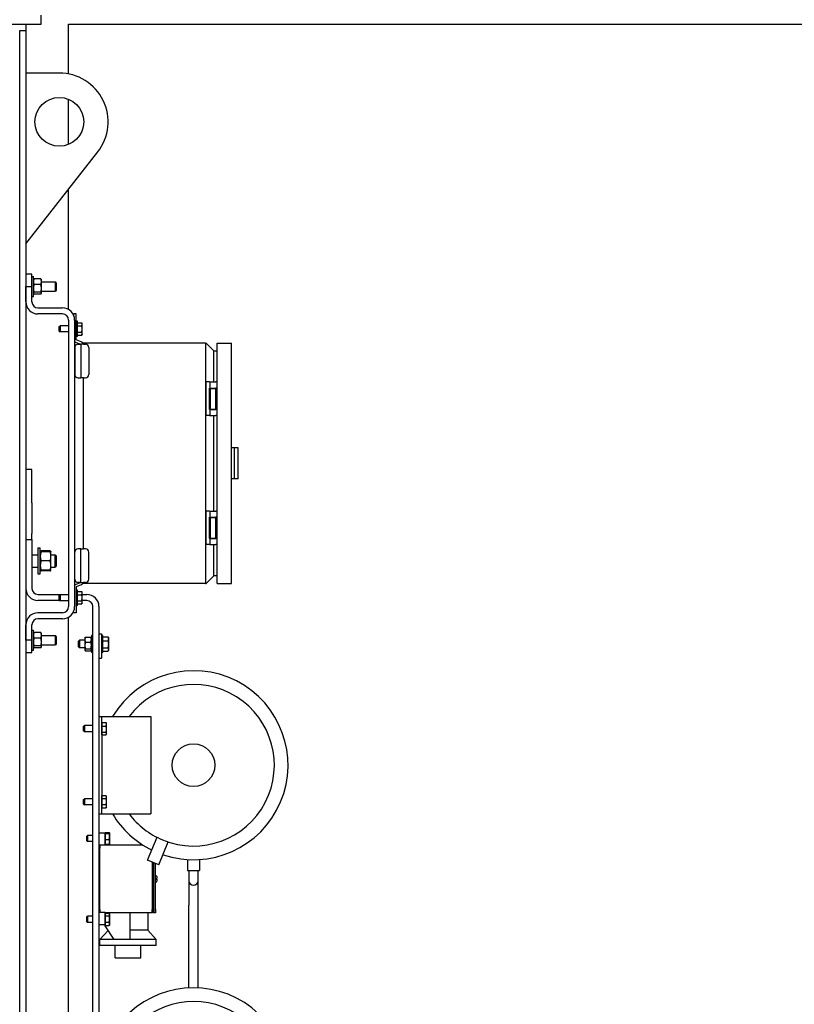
# Model space of a CAD drawing. Header units: inches. Extents: x 24 to 1128, y -69 to 748.
# Tile 115 of 256: x 211 to 243, y 210 to 251. Entities that reach past the tile are written whole.
import ezdxf

# ---------------------------------------------------------------- set-up
doc = ezdxf.new("R2010")
doc.units = ezdxf.units.IN
doc.header["$LTSCALE"] = 32
doc.header["$MEASUREMENT"] = 0
doc.layers.add('Dimension (ANSI)', color=7, linetype='Continuous', lineweight=25)
doc.layers.add('Visible (ANSI)', color=7, linetype='Continuous', lineweight=30)
doc.styles.add('Note Text (ANSI)', font='tahoma.ttf')
doc.dimstyles.new('SB Fraction-16 (ANSI)', dxfattribs={"dimscale": 32, "dimtxt": 0.125, "dimasz": 0.098425, "dimexe": 0.125, "dimexo": 0.0625, "dimgap": 0.031496, "dimtad": 0, "dimtih": 1, "dimtoh": 1, "dimdec": 4, "dimrnd": 1e-08, "dimzin": 0, "dimdsep": 46, "dimlunit": 5, "dimtxsty": 'Note Text (ANSI)', "dimcen": 0.09, "dimdle": 0.393701, "dimclrd": 256, "dimclre": 256, "dimclrt": 256, "dimadec": 0, "dimazin": 3, "dimtfac": 0.96, "dimtofl": 0, "dimtmove": 0, "dimatfit": 3, "dimfxl": 1, "dimfrac": 2, "dimtolj": 1, "dimtzin": 12, "dimlwd": -1, "dimlwe": -1, "dimarcsym": 0})

# ---------------------------------------------------------------- blocks, each defined once
blk = doc.blocks.new('*D16')
at = {"layer": 'Defpoints', "color": 0, "transparency": 16777216}
for p in [(255.665, 339.734), (238.165, 155.734), (288.77, 155.734)]:
    blk.add_point(p, dxfattribs=at)
at = {"layer": 'Dimension (ANSI)', "transparency": 16777216}
for p, q in [((257.665, 339.734), (292.77, 339.734)), ((288.77, 336.584), (288.77, 250.833)), ((288.77, 158.883), (288.77, 244.634)), ((240.165, 155.734), (292.77, 155.734))]:
    blk.add_line(p, q, dxfattribs=at)
for points in [[(288.245, 336.584), (289.294, 336.584), (288.77, 339.734)], [(288.245, 158.883), (289.294, 158.883), (288.77, 155.734)]]:
    blk.add_solid(points, dxfattribs=at)
at = {"layer": 'Dimension (ANSI)', "transparency": 16777216, "insert": (284.637, 249.825), "char_height": 4, "attachment_point": 1, "style": 'Note Text (ANSI)'}
blk.add_mtext('\\A1;184', dxfattribs=at)

msp = doc.modelspace()

# ---------------------------------------------------------------- linework, layer by layer
at = {"layer": 'Visible (ANSI)'}
for p, q in [((212.29037, 250.54617), (212.29037, 250.92117)), ((190.91537, 250.54617), (212.29037, 250.54617)), ((211.41537, 204.23806), (211.41537, 250.29617)), ((211.41537, 250.29617), (211.66537, 250.29617)), ((211.66537, 250.54617), (211.66537, 250.29617)), ((211.66537, 250.29617), (211.66537, 204.23806)), ((213.41537, 250.54617), (253.91537, 250.54617)), ((213.41537, 248.5107), (213.41537, 250.54617)), ((213.04037, 248.54617), (211.66537, 248.54617)), ((213.41537, 245.61914), (213.41537, 247.47319)), ((211.66537, 241.54617), (214.61505, 245.31313)), ((213.41537, 238.85418), (213.41537, 243.78105)), ((211.91537, 240.29617), (211.66537, 240.29617)), ((211.91537, 239.79617), (211.91537, 240.29617)), ((211.91537, 240.20242), (211.97787, 240.20242)), ((211.97787, 239.38992), (211.97787, 240.20242)), ((211.66537, 239.17117), (211.66537, 239.79617)), ((211.66537, 239.79617), (211.91537, 239.79617)), ((211.91537, 239.17117), (211.91537, 239.79617)), ((211.97787, 240.07767), (211.98316, 240.08684)), ((212.28073, 240.10929), (212.00301, 240.10929)), ((212.28073, 239.87717), (212.00301, 239.87717)), ((212.30587, 240.07767), (212.30058, 240.08684)), ((212.30587, 239.99323), (212.30587, 240.07767)), ((212.30587, 239.72061), (212.30587, 239.99323)), ((212.30587, 239.98367), (212.87818, 239.98367)), ((212.87818, 239.60867), (212.87818, 239.98367)), ((212.91537, 239.94533), (212.87818, 239.98367)), ((212.91537, 239.94533), (212.91537, 239.64701)), ((211.91537, 239.38992), (211.97787, 239.38992)), ((211.97787, 239.51467), (211.98316, 239.5055)), ((212.28073, 239.56405), (212.00301, 239.56405)), ((212.28073, 239.48305), (212.00301, 239.48305)), ((212.30587, 239.51467), (212.30058, 239.5055)), ((212.30587, 239.52355), (212.30587, 239.72061)), ((212.30587, 239.60867), (212.87818, 239.60867)), ((212.30587, 239.51467), (212.30587, 239.52355)), ((212.91537, 239.64701), (212.87818, 239.60867)), ((212.16537, 238.92117), (213.16537, 238.92117)), ((213.16537, 238.67117), (212.16537, 238.67117)), ((213.62694, 238.68117), (213.62694, 238.61339)), ((213.72537, 238.68117), (213.62694, 238.68117)), ((213.72537, 237.61614), (213.72537, 238.68117)), ((213.03787, 238.1505), (213.0676, 238.18117)), ((213.03787, 237.96184), (213.03787, 238.1505)), ((213.0676, 238.18117), (213.0676, 237.93117)), ((213.41537, 238.18117), (213.0676, 238.18117)), ((213.41537, 238.42117), (213.41537, 226.67117)), ((213.66537, 238.42117), (213.66537, 226.67117)), ((213.78787, 238.36867), (213.72537, 238.36867)), ((213.78787, 237.74367), (213.78787, 238.36867)), ((213.78787, 238.30904), (213.95631, 238.30904)), ((213.78787, 238.24519), (213.78787, 238.30904)), ((213.78787, 238.27517), (213.78787, 238.27517)), ((213.78787, 238.18134), (213.78787, 238.24519)), ((213.78787, 238.18134), (213.95631, 238.18134)), ((213.78787, 238.05491), (213.78787, 238.18134)), ((213.97587, 238.27517), (213.9568, 238.30821)), ((213.97587, 238.24519), (213.97587, 238.27517)), ((213.97587, 238.05491), (213.97587, 238.24519)), ((213.03787, 237.96184), (213.0676, 237.93117)), ((213.41537, 237.93117), (213.0676, 237.93117)), ((213.78787, 237.92847), (213.78787, 238.05491)), ((213.78787, 237.92847), (213.95631, 237.92847)), ((213.78787, 237.86588), (213.78787, 237.92847)), ((213.78787, 237.80329), (213.78787, 237.86588)), ((213.78787, 237.83717), (213.78787, 237.83717)), ((213.78787, 237.80329), (213.95631, 237.80329)), ((213.97587, 237.83717), (213.9568, 237.80413)), ((213.97587, 237.86588), (213.97587, 238.05491)), ((213.97587, 237.83717), (213.97587, 237.86588)), ((213.70524, 237.51173), (213.90938, 237.43743)), ((213.78787, 237.74367), (213.72537, 237.74367)), ((213.93609, 237.53245), (213.73195, 237.60675)), ((213.80139, 237.43188), (213.91519, 237.43188)), ((213.91596, 237.43188), (213.91596, 236.05617)), ((214.03496, 237.43188), (213.91596, 237.43188)), ((214.01439, 237.46857), (214.01439, 237.43188)), ((219.03053, 237.46857), (214.01439, 237.46857)), ((214.03496, 237.43188), (214.11839, 237.43188)), ((219.03053, 237.46857), (219.03053, 227.62605)), ((219.03053, 237.46857), (219.05499, 237.46857)), ((219.05499, 237.46857), (219.35297, 237.17059)), ((219.50456, 237.46857), (220.09511, 237.46857)), ((219.50456, 227.62605), (219.50456, 237.46857)), ((220.09511, 227.62605), (220.09511, 237.46857)), ((213.67139, 237.30188), (213.67139, 236.18617)), ((214.24839, 237.30188), (214.24839, 236.18617)), ((219.35297, 237.17059), (219.35297, 235.88196)), ((219.37743, 237.14613), (219.35297, 237.17059)), ((219.50456, 237.14613), (219.37743, 237.14613)), ((213.80139, 236.05617), (213.91596, 236.05617)), ((214.03496, 236.05617), (213.91596, 236.05617)), ((214.01439, 236.05617), (214.01439, 229.03845)), ((214.03496, 236.05617), (214.11839, 236.05617)), ((219.04325, 235.88196), (219.04915, 235.88196)), ((219.04325, 235.88196), (219.04325, 234.504)), ((219.20147, 235.88196), (219.04915, 235.88196)), ((219.20147, 235.88196), (219.21559, 235.88196)), ((219.21559, 235.88196), (219.45101, 235.88196)), ((219.21559, 235.88196), (219.21559, 235.62802)), ((219.47609, 235.88196), (219.45101, 235.88196)), ((219.47609, 235.88196), (219.47955, 235.88196)), ((219.50456, 235.88196), (219.47955, 235.88196)), ((219.20147, 234.75794), (219.20147, 235.62802)), ((219.20147, 235.62802), (219.21559, 235.62802)), ((219.21559, 235.62802), (219.45101, 235.62802)), ((219.21792, 234.75794), (219.21792, 235.62802)), ((219.22622, 235.62113), (219.44118, 235.62113)), ((219.22622, 235.62113), (219.22622, 234.76483)), ((219.27248, 235.62802), (219.27248, 235.62113)), ((219.39492, 235.62802), (219.39492, 235.62113)), ((219.43642, 235.62113), (219.43642, 235.62802)), ((219.4559, 235.62113), (219.44118, 235.62113)), ((219.44118, 235.62113), (219.44118, 234.76483)), ((219.44867, 235.62113), (219.44867, 235.62802)), ((219.47609, 235.62802), (219.45101, 235.62802)), ((219.4559, 235.62113), (219.47681, 235.62113)), ((219.47609, 235.62802), (219.47955, 235.62802)), ((219.50456, 235.62113), (219.47681, 235.62113)), ((219.50456, 235.62802), (219.47955, 235.62802)), ((219.20147, 234.75794), (219.21559, 234.75794)), ((219.21559, 234.75794), (219.45101, 234.75794)), ((219.21559, 234.75794), (219.21559, 234.504)), ((219.22622, 234.76483), (219.44118, 234.76483)), ((219.27248, 234.76483), (219.27248, 234.75794)), ((219.39492, 234.76483), (219.39492, 234.75794)), ((219.43642, 234.75794), (219.43642, 234.76483)), ((219.4559, 234.76483), (219.44118, 234.76483)), ((219.44867, 234.75794), (219.44867, 234.76483)), ((219.47609, 234.75794), (219.45101, 234.75794)), ((219.4559, 234.76483), (219.47681, 234.76483)), ((219.47609, 234.75794), (219.47955, 234.75794)), ((219.50456, 234.76483), (219.47681, 234.76483)), ((219.50456, 234.75794), (219.47955, 234.75794)), ((219.04325, 234.504), (219.04915, 234.504)), ((219.20147, 234.504), (219.04915, 234.504)), ((219.20147, 234.504), (219.21559, 234.504)), ((219.21559, 234.504), (219.45101, 234.504)), ((219.35297, 234.504), (219.35297, 230.59062)), ((219.47609, 234.504), (219.45101, 234.504)), ((219.47609, 234.504), (219.47955, 234.504)), ((219.50456, 234.504), (219.47955, 234.504)), ((220.21322, 233.17723), (220.09511, 233.17723)), ((220.3707, 233.17723), (220.21322, 233.17723)), ((220.21322, 231.91739), (220.21322, 233.17723)), ((220.3707, 231.91739), (220.3707, 233.17723)), ((211.91537, 232.29617), (211.66537, 232.29617)), ((211.91537, 230.92117), (211.91537, 232.29617)), ((220.21322, 231.91739), (220.09511, 231.91739)), ((220.3707, 231.91739), (220.21322, 231.91739)), ((211.91537, 230.92117), (211.91537, 229.67117)), ((219.04325, 230.59062), (219.04915, 230.59062)), ((219.04325, 230.59062), (219.04325, 229.21267)), ((219.20147, 230.59062), (219.04915, 230.59062)), ((219.20147, 230.59062), (219.21559, 230.59062)), ((219.21559, 230.59062), (219.45101, 230.59062)), ((219.21559, 230.59062), (219.21559, 230.33668)), ((219.47609, 230.59062), (219.45101, 230.59062)), ((219.47609, 230.59062), (219.47955, 230.59062)), ((219.50456, 230.59062), (219.47955, 230.59062)), ((219.20147, 229.4666), (219.20147, 230.33668)), ((219.20147, 230.33668), (219.21559, 230.33668)), ((219.21559, 230.33668), (219.45101, 230.33668)), ((219.21792, 229.4666), (219.21792, 230.33668)), ((219.22622, 230.32979), (219.44118, 230.32979)), ((219.22622, 230.32979), (219.22622, 229.47349)), ((219.27248, 230.33668), (219.27248, 230.32979)), ((219.39492, 230.33668), (219.39492, 230.32979)), ((219.43642, 230.32979), (219.43642, 230.33668)), ((219.4559, 230.32979), (219.44118, 230.32979)), ((219.44118, 230.32979), (219.44118, 229.47349)), ((219.44867, 230.32979), (219.44867, 230.33668)), ((219.47609, 230.33668), (219.45101, 230.33668)), ((219.4559, 230.32979), (219.47681, 230.32979)), ((219.47609, 230.33668), (219.47955, 230.33668)), ((219.50456, 230.32979), (219.47681, 230.32979)), ((219.50456, 230.33668), (219.47955, 230.33668)), ((211.66537, 229.42117), (211.91537, 229.42117)), ((211.91537, 229.42117), (211.91537, 229.67117)), ((211.91537, 229.42117), (211.91537, 227.42117)), ((219.20147, 229.4666), (219.21559, 229.4666)), ((219.21559, 229.4666), (219.45101, 229.4666)), ((219.21559, 229.4666), (219.21559, 229.21267)), ((219.22622, 229.47349), (219.44118, 229.47349)), ((219.27248, 229.47349), (219.27248, 229.4666)), ((219.39492, 229.47349), (219.39492, 229.4666)), ((219.43642, 229.4666), (219.43642, 229.47349)), ((219.4559, 229.47349), (219.44118, 229.47349)), ((219.44867, 229.4666), (219.44867, 229.47349)), ((219.47609, 229.4666), (219.45101, 229.4666)), ((219.4559, 229.47349), (219.47681, 229.47349)), ((219.47609, 229.4666), (219.47955, 229.4666)), ((219.50456, 229.47349), (219.47681, 229.47349)), ((219.50456, 229.4666), (219.47955, 229.4666)), ((212.16537, 229.07742), (212.16537, 228.01492)), ((212.16537, 229.07742), (212.25917, 229.07742)), ((212.25917, 228.01492), (212.25917, 229.07742)), ((212.25917, 228.92117), (212.26413, 228.92975)), ((212.66368, 228.95833), (212.29266, 228.95833)), ((212.66368, 228.92117), (212.29266, 228.92117)), ((212.69717, 228.92117), (212.69221, 228.92975)), ((212.69717, 228.73367), (212.69717, 228.92117)), ((213.67139, 227.79274), (213.67139, 228.90845)), ((213.91596, 229.03845), (213.80139, 229.03845)), ((213.91596, 229.03845), (214.03496, 229.03845)), ((213.91596, 227.66274), (213.91596, 229.03845)), ((214.11839, 229.03845), (214.03496, 229.03845)), ((214.24839, 227.79274), (214.24839, 228.90845)), ((219.04325, 229.21267), (219.04915, 229.21267)), ((219.20147, 229.21267), (219.04915, 229.21267)), ((219.20147, 229.21267), (219.21559, 229.21267)), ((219.21559, 229.21267), (219.45101, 229.21267)), ((219.35297, 229.21267), (219.35297, 227.92403)), ((219.47609, 229.21267), (219.45101, 229.21267)), ((219.47609, 229.21267), (219.47955, 229.21267)), ((219.50456, 229.21267), (219.47955, 229.21267)), ((211.91537, 228.79617), (212.16537, 228.79617)), ((212.66368, 228.54617), (212.29266, 228.54617)), ((212.69717, 228.79617), (212.8696, 228.79617)), ((212.69717, 228.35867), (212.69717, 228.73367)), ((212.8696, 228.29617), (212.8696, 228.79617)), ((212.91537, 228.74898), (212.8696, 228.79617)), ((212.91537, 228.74898), (212.91537, 228.34336)), ((211.91537, 228.29617), (212.16537, 228.29617)), ((212.25917, 228.17117), (212.26413, 228.16258)), ((212.66368, 228.17117), (212.29266, 228.17117)), ((212.66368, 228.13401), (212.29266, 228.13401)), ((212.69717, 228.17117), (212.69221, 228.16258)), ((212.69717, 228.17117), (212.69717, 228.35867)), ((212.69717, 228.29617), (212.8696, 228.29617)), ((212.91537, 228.34336), (212.8696, 228.29617)), ((212.16537, 228.01492), (212.25917, 228.01492)), ((213.70524, 227.5829), (213.90938, 227.6572)), ((213.91519, 227.66274), (213.80139, 227.66274)), ((213.91596, 227.66274), (214.03496, 227.66274)), ((214.01439, 227.66274), (214.01439, 227.62605)), ((214.11839, 227.66274), (214.03496, 227.66274)), ((219.35297, 227.92403), (219.05499, 227.62605)), ((219.35297, 227.92403), (219.37743, 227.94849)), ((219.37743, 227.94849), (219.50456, 227.94849)), ((213.72537, 227.47848), (213.72537, 226.41345)), ((213.78787, 227.34867), (213.72537, 227.34867)), ((213.93609, 227.56217), (213.73195, 227.48787)), ((213.78787, 226.72367), (213.78787, 227.34867)), ((213.78787, 227.28905), (213.95631, 227.28905)), ((213.78787, 227.22533), (213.78787, 227.28905)), ((213.78787, 227.25517), (213.78787, 227.25517)), ((213.97587, 227.25517), (213.95669, 227.28839)), ((213.97587, 227.22533), (213.97587, 227.25517)), ((219.03053, 227.62605), (214.01439, 227.62605)), ((219.03053, 227.62605), (219.05499, 227.62605)), ((219.50456, 227.62605), (220.09511, 227.62605)), ((212.16537, 227.17117), (213.41537, 227.17117)), ((213.05791, 226.92117), (212.16537, 226.92117)), ((213.03787, 227.1305), (213.0676, 227.16117)), ((213.03787, 226.94184), (213.03787, 227.1305)), ((213.03787, 226.94184), (213.0676, 226.91117)), ((213.0676, 227.16117), (213.0676, 226.91117)), ((213.41537, 227.16117), (213.0676, 227.16117)), ((213.41537, 226.91117), (213.0676, 226.91117)), ((213.78787, 227.16162), (213.78787, 227.22533)), ((213.78787, 227.16162), (213.95631, 227.16162)), ((213.78787, 227.03518), (213.78787, 227.16162)), ((213.78787, 226.90874), (213.78787, 227.03518)), ((213.78787, 226.90874), (213.95631, 226.90874)), ((213.78787, 226.84602), (213.78787, 226.90874)), ((213.97587, 227.03518), (213.97587, 227.22533)), ((213.97587, 227.17117), (214.16537, 227.17117)), ((213.97587, 226.84602), (213.97587, 227.03518)), ((214.16537, 226.92117), (213.97587, 226.92117)), ((213.62694, 226.41345), (213.62694, 226.47895)), ((213.78787, 226.72367), (213.72537, 226.72367)), ((213.78787, 226.78329), (213.78787, 226.84602)), ((213.78787, 226.81717), (213.78787, 226.81717)), ((213.78787, 226.78329), (213.95631, 226.78329)), ((213.97587, 226.81717), (213.95669, 226.78395)), ((213.97587, 226.81717), (213.97587, 226.84602)), ((214.41537, 200.67117), (214.41537, 226.67117)), ((214.66537, 226.67117), (214.66537, 200.67117)), ((213.16537, 226.42117), (212.16537, 226.42117)), ((213.16537, 226.17117), (212.16537, 226.17117)), ((213.41537, 208.54617), (213.41537, 226.23816)), ((213.72537, 226.41345), (213.62694, 226.41345)), ((211.66537, 225.29617), (211.66537, 225.92117)), ((211.91537, 225.29617), (211.91537, 225.92117)), ((211.91537, 225.70242), (211.97787, 225.70242)), ((211.97787, 224.88992), (211.97787, 225.70242)), ((211.91537, 225.29617), (211.66537, 225.29617)), ((211.91537, 224.79617), (211.91537, 225.29617)), ((211.97787, 225.57767), (211.98316, 225.58684)), ((212.28073, 225.60929), (212.00301, 225.60929)), ((212.28073, 225.37717), (212.00301, 225.37717)), ((212.30587, 225.57767), (212.30058, 225.58684)), ((212.30587, 225.49323), (212.30587, 225.57767)), ((212.30587, 225.22061), (212.30587, 225.49323)), ((212.30587, 225.48367), (212.87818, 225.48367)), ((212.87818, 225.10867), (212.87818, 225.48367)), ((212.91537, 225.44533), (212.87818, 225.48367)), ((212.91537, 225.44533), (212.91537, 225.14701)), ((213.82787, 225.26209), (213.86091, 225.29617)), ((213.82787, 225.01775), (213.82787, 225.26209)), ((213.86091, 225.29617), (213.86091, 224.98367)), ((214.08687, 225.29617), (213.86091, 225.29617)), ((214.08687, 225.38992), (214.09262, 225.39988)), ((214.08687, 225.38992), (214.08687, 225.31948)), ((214.08687, 225.31948), (214.08687, 225.07905)), ((214.1092, 225.41991), (214.33054, 225.41991)), ((214.35287, 225.38992), (214.34712, 225.39988)), ((214.35287, 225.48367), (214.35287, 224.79617)), ((214.41537, 225.48367), (214.35287, 225.48367)), ((214.66537, 225.55492), (214.76537, 225.55492)), ((214.76537, 225.55492), (214.76537, 224.55492)), ((214.82787, 225.48367), (214.76537, 225.48367)), ((214.82787, 224.79617), (214.82787, 225.48367)), ((214.82787, 225.42842), (215.04054, 225.42842)), ((214.82787, 225.35194), (214.82787, 225.42842)), ((214.82787, 225.38992), (214.82787, 225.38992)), ((214.82787, 225.27545), (214.82787, 225.35194)), ((214.82787, 225.1312), (214.82787, 225.27545)), ((214.82787, 225.27545), (215.04054, 225.27545)), ((215.06287, 225.38992), (215.04374, 225.42307)), ((215.06287, 225.35194), (215.06287, 225.38992)), ((215.06287, 225.1312), (215.06287, 225.35194)), ((211.91537, 224.88992), (211.97787, 224.88992)), ((211.97787, 225.01467), (211.98316, 225.0055)), ((212.28073, 225.06405), (212.00301, 225.06405)), ((212.28073, 224.98305), (212.00301, 224.98305)), ((212.30587, 225.01467), (212.30058, 225.0055)), ((212.30587, 225.02355), (212.30587, 225.22061)), ((212.30587, 225.10867), (212.87818, 225.10867)), ((212.30587, 225.01467), (212.30587, 225.02355)), ((212.91537, 225.14701), (212.87818, 225.10867)), ((213.82787, 225.01775), (213.86091, 224.98367)), ((214.08687, 224.98367), (213.86091, 224.98367)), ((214.08687, 225.07905), (214.08687, 224.8995)), ((214.08687, 224.8995), (214.08687, 224.88992)), ((214.08687, 224.88992), (214.09262, 224.87996)), ((214.1092, 225.21905), (214.33054, 225.21905)), ((214.1092, 224.93906), (214.33054, 224.93906)), ((214.1092, 224.85993), (214.33054, 224.85993)), ((214.35287, 224.88992), (214.34712, 224.87996)), ((214.82787, 224.98695), (214.82787, 225.1312)), ((214.82787, 224.91919), (214.82787, 224.98695)), ((214.82787, 224.98695), (215.04054, 224.98695)), ((214.82787, 224.85142), (214.82787, 224.91919)), ((214.82787, 224.88992), (214.82787, 224.88992)), ((214.82787, 224.85142), (215.04054, 224.85142)), ((215.06287, 224.88992), (215.04374, 224.85677)), ((215.06287, 224.91919), (215.06287, 225.1312)), ((215.06287, 224.88992), (215.06287, 224.91919)), ((211.66537, 224.79617), (211.91537, 224.79617)), ((214.41537, 224.79617), (214.35287, 224.79617)), ((214.66537, 224.55492), (214.76537, 224.55492)), ((214.82787, 224.79617), (214.76537, 224.79617)), ((214.66537, 222.17117), (214.78537, 222.17117)), ((214.78537, 222.17117), (216.78537, 222.17117)), ((214.78537, 221.92117), (214.78537, 222.17117)), ((216.78537, 222.17117), (216.78537, 218.17117)), ((214.03537, 221.7655), (214.0651, 221.79617)), ((214.03537, 221.57684), (214.03537, 221.7655)), ((214.0651, 221.79617), (214.0651, 221.54617)), ((214.41537, 221.79617), (214.0651, 221.79617)), ((214.78537, 221.85086), (214.78537, 221.92314)), ((214.78537, 221.92314), (214.95381, 221.92314)), ((214.78537, 221.92117), (214.78537, 218.42117)), ((214.78537, 221.89017), (214.78537, 221.89017)), ((214.78537, 221.77859), (214.78537, 221.85086)), ((214.78537, 221.6526), (214.78537, 221.77859)), ((214.78537, 221.77859), (214.95381, 221.77859)), ((214.78537, 221.52662), (214.78537, 221.6526)), ((214.97337, 221.89017), (214.96015, 221.91308)), ((214.97337, 221.85086), (214.97337, 221.89017)), ((214.97337, 221.6526), (214.97337, 221.85086)), ((214.97337, 221.47291), (214.97337, 221.6526)), ((214.03537, 221.57684), (214.0651, 221.54617)), ((214.41537, 221.54617), (214.0651, 221.54617)), ((214.78537, 221.52662), (214.95381, 221.52662)), ((214.78537, 221.47291), (214.78537, 221.52662)), ((214.78537, 221.4192), (214.78537, 221.47291)), ((214.78537, 221.45217), (214.78537, 221.45217)), ((214.78537, 221.4192), (214.95381, 221.4192)), ((214.97337, 221.45217), (214.96015, 221.42926)), ((214.97337, 221.45217), (214.97337, 221.47291)), ((214.03537, 218.7655), (214.0651, 218.79617)), ((214.0651, 218.79617), (214.0651, 218.54617)), ((214.41537, 218.79617), (214.0651, 218.79617)), ((214.78537, 218.86718), (214.78537, 218.92357)), ((214.78537, 218.92357), (214.95381, 218.92357)), ((214.78537, 218.89017), (214.78537, 218.89017)), ((214.78537, 218.81079), (214.78537, 218.86718)), ((214.78537, 218.68459), (214.78537, 218.81079)), ((214.78537, 218.81079), (214.95381, 218.81079)), ((214.97337, 218.89017), (214.95855, 218.91585)), ((214.97337, 218.86718), (214.97337, 218.89017)), ((214.97337, 218.68459), (214.97337, 218.86718)), ((214.03537, 218.57684), (214.03537, 218.7655)), ((214.03537, 218.57684), (214.0651, 218.54617)), ((214.41537, 218.54617), (214.0651, 218.54617)), ((214.78537, 218.55839), (214.78537, 218.68459)), ((214.78537, 218.55839), (214.95381, 218.55839)), ((214.78537, 218.48858), (214.78537, 218.55839)), ((214.78537, 218.41877), (214.78537, 218.48858)), ((214.78537, 218.45217), (214.78537, 218.45217)), ((214.78537, 218.17117), (214.78537, 218.42117)), ((214.78537, 218.41877), (214.95381, 218.41877)), ((214.97337, 218.45217), (214.95855, 218.42649)), ((214.97337, 218.48858), (214.97337, 218.68459)), ((214.97337, 218.45217), (214.97337, 218.48858)), ((214.66537, 218.17117), (214.78537, 218.17117)), ((214.78537, 218.17117), (216.78537, 218.17117)), ((214.16537, 217.2655), (214.1951, 217.29617)), ((214.16537, 217.07684), (214.16537, 217.2655)), ((214.1951, 217.29617), (214.1951, 217.04617)), ((214.41537, 217.29617), (214.1951, 217.29617)), ((214.91537, 217.39117), (214.66537, 217.39117)), ((214.91537, 217.40744), (215.08381, 217.40744)), ((214.91537, 217.3874), (214.91537, 217.40744)), ((214.91537, 217.39117), (214.91537, 216.89617)), ((214.91537, 217.39017), (214.91537, 217.39017)), ((214.91537, 217.36736), (214.91537, 217.3874)), ((214.91537, 217.36736), (215.08381, 217.36736)), ((214.91537, 217.24923), (214.91537, 217.36736)), ((214.91537, 217.13109), (214.91537, 217.24923)), ((215.10337, 217.39017), (215.10175, 217.39297)), ((215.10337, 217.3874), (215.10337, 217.39017)), ((215.10337, 217.24923), (215.10337, 217.3874)), ((215.10337, 217.03299), (215.10337, 217.24923)), ((216.65908, 216.28261), (217.04538, 217.21522)), ((214.16537, 217.07684), (214.1951, 217.04617)), ((214.41537, 217.04617), (214.1951, 217.04617)), ((214.70537, 216.89617), (214.66537, 216.89617)), ((214.70537, 216.76617), (214.66537, 216.76617)), ((216.46914, 216.89617), (214.70537, 216.89617)), ((214.70537, 216.89617), (214.70537, 216.77117)), ((214.70537, 214.25117), (214.70537, 216.77117)), ((214.91537, 217.13109), (215.08381, 217.13109)), ((214.91537, 217.03299), (214.91537, 217.13109)), ((214.91537, 216.9349), (214.91537, 217.03299)), ((214.91537, 216.95217), (214.91537, 216.95217)), ((214.91537, 216.9349), (215.08381, 216.9349)), ((215.10337, 216.95217), (215.10175, 216.94937)), ((215.10337, 216.95217), (215.10337, 217.03299)), ((217.12102, 216.09127), (217.50732, 217.02388)), ((217.12102, 216.09127), (216.65908, 216.28261)), ((216.85112, 216.20306), (216.85112, 214.25117)), ((216.88237, 216.19012), (216.88237, 214.25117)), ((216.91362, 214.25117), (216.91362, 216.17718)), ((216.97537, 214.25117), (216.97537, 216.1516)), ((218.29037, 216.30424), (218.29037, 215.85867)), ((218.79037, 216.30424), (218.79037, 215.85867)), ((216.97537, 215.63617), (217.00912, 215.63617)), ((217.04037, 215.60492), (217.04037, 215.52117)), ((218.29037, 215.85867), (218.79037, 215.85867)), ((218.35237, 215.85867), (218.35237, 215.43867)), ((218.72737, 215.43867), (218.72737, 215.85867)), ((216.97537, 215.52117), (217.00912, 215.52117)), ((216.97537, 215.50117), (217.00912, 215.50117)), ((216.97537, 215.38617), (217.00912, 215.38617)), ((217.00912, 215.52117), (217.04037, 215.52117)), ((217.04037, 215.50117), (217.00912, 215.50117)), ((217.04037, 215.50117), (217.04037, 215.41742)), ((218.35237, 215.43867), (218.35237, 214.43867)), ((218.72737, 214.43867), (218.72737, 215.43867)), ((218.35237, 211.04161), (218.35237, 214.43867)), ((218.72737, 211.04165), (218.72737, 214.43867)), ((214.16537, 213.9455), (214.1951, 213.97617)), ((214.16537, 213.75684), (214.16537, 213.9455)), ((214.1951, 213.97617), (214.1951, 213.72617)), ((214.41537, 213.97617), (214.1951, 213.97617)), ((214.70537, 214.25617), (214.66537, 214.25617)), ((214.70537, 214.25117), (214.70537, 214.14292)), ((214.70537, 214.14292), (214.91537, 214.14292)), ((214.91537, 214.14292), (214.91537, 213.63117)), ((216.85112, 214.12617), (214.91537, 214.12617)), ((214.91537, 214.10317), (215.08381, 214.10317)), ((214.91537, 214.04931), (214.91537, 214.10317)), ((214.91537, 214.07017), (214.91537, 214.07017)), ((214.91537, 213.99545), (214.91537, 214.04931)), ((214.91537, 213.99545), (215.08381, 213.99545)), ((214.91537, 213.86945), (214.91537, 213.99545)), ((215.10337, 214.07017), (215.09006, 214.09323)), ((215.10337, 214.04931), (215.10337, 214.07017)), ((215.10337, 213.86945), (215.10337, 214.04931)), ((215.92312, 214.12617), (215.92312, 213.03117)), ((216.67262, 214.12617), (216.67262, 213.40617)), ((216.85112, 214.12617), (216.85112, 214.25117)), ((216.88237, 214.15742), (216.85112, 214.12617)), ((216.88237, 214.15742), (216.88237, 214.25117)), ((216.91362, 214.12617), (216.88237, 214.15742)), ((216.91362, 214.25117), (216.91362, 214.12617)), ((216.97537, 214.12617), (216.91362, 214.12617)), ((216.97537, 214.25117), (216.97537, 214.12617)), ((214.16537, 213.75684), (214.1951, 213.72617)), ((214.41537, 213.72617), (214.1951, 213.72617)), ((214.91537, 213.63117), (214.66537, 213.63117)), ((214.91512, 213.58723), (214.91512, 213.63117)), ((215.29012, 213.03117), (214.91512, 213.58723)), ((214.91537, 213.74345), (214.91537, 213.86945)), ((214.91537, 213.74345), (215.08381, 213.74345)), ((214.91537, 213.67131), (214.91537, 213.74345)), ((214.91537, 213.59917), (214.91537, 213.67131)), ((214.91537, 213.63217), (214.91537, 213.63217)), ((214.91537, 213.59917), (215.08381, 213.59917)), ((215.10337, 213.63217), (215.09006, 213.60911)), ((215.10337, 213.67131), (215.10337, 213.86945)), ((215.10337, 213.63217), (215.10337, 213.67131)), ((215.04164, 213.39962), (214.70512, 213.03117)), ((216.67262, 213.40617), (215.92312, 213.40617)), ((216.67262, 213.40617), (217.01512, 213.03117)), ((215.29012, 213.03117), (214.70512, 213.03117)), ((214.70512, 212.78117), (214.70512, 213.03117)), ((217.01512, 212.78117), (214.70512, 212.78117)), ((215.86012, 213.03117), (215.29012, 213.03117)), ((215.33512, 212.28117), (215.33512, 212.78117)), ((215.92312, 213.03117), (215.86012, 213.03117)), ((217.01512, 213.03117), (215.92312, 213.03117)), ((216.38512, 212.28117), (216.38512, 212.78117)), ((217.01512, 212.78117), (217.01512, 213.03117)), ((215.33512, 212.28117), (216.38512, 212.28117))]:
    msp.add_line(p, q, dxfattribs=at)
for centre, radius in [((213.04037, 246.54617), 1), ((218.54037, 220.17117), 0.875)]:
    msp.add_circle(centre, radius, dxfattribs=at)
for centre, radius, start, end in [((213.04037, 246.54617), 2, 321.937653, 90), ((212.16537, 239.17117), 0.5, 180, 270), ((212.16537, 239.17117), 0.25, 180, 270), ((213.16537, 238.42117), 0.5, 0, 90), ((213.16537, 238.42117), 0.25, 0, 90), ((213.74594, 237.62355), 0.119, 227.382623, 250), ((213.80139, 237.30188), 0.13, 90, 180), ((213.73537, 237.61614), 0.01, 180, 250), ((213.90596, 237.42803), 0.01, 0, 70), ((213.89539, 237.42062), 0.119, 5.426317, 70), ((214.11839, 237.30188), 0.13, 0, 90), ((213.80139, 236.18617), 0.13, 180, 270), ((214.11839, 236.18617), 0.13, 270, 0), ((213.80139, 228.90845), 0.13, 90, 180), ((214.11839, 228.90845), 0.13, 0, 90), ((213.80139, 227.79274), 0.13, 180, 270), ((213.90596, 227.66659), 0.01, 290, 0), ((213.89539, 227.674), 0.119, 290, 354.573683), ((214.11839, 227.79274), 0.13, 270, 0), ((212.16537, 227.42117), 0.5, 180, 270), ((212.16537, 227.42117), 0.25, 180, 270), ((213.74594, 227.47107), 0.119, 110, 132.617377), ((213.73537, 227.47848), 0.01, 110, 180), ((214.16537, 226.67117), 0.5, 0, 90), ((214.16537, 226.67117), 0.25, 0, 90), ((213.16537, 226.67117), 0.5, 270, 0), ((213.16537, 226.67117), 0.25, 270, 0), ((212.16537, 225.92117), 0.5, 90, 180), ((212.16537, 225.92117), 0.25, 90, 180), ((218.54037, 220.17117), 3.875, 251.199071, 148.927049), ((218.54037, 220.17117), 3.3125, 247.5, 142.859358), ((218.54037, 220.17117), 3.875, 211.072951, 243.800929), ((218.54037, 220.17117), 3.3125, 217.140642, 247.5), ((217.00912, 215.60492), 0.03125, 0, 90), ((217.00912, 215.41742), 0.03125, 270, 0), ((218.53987, 215.43867), 0.1875, 180, 0), ((218.54037, 207.17117), 3.875, 251.199071, 148.927049), ((218.54037, 207.17117), 3.3125, 247.5, 142.859358)]:
    msp.add_arc(centre, radius, start, end, dxfattribs=at)
for points, weights in [([(212.00301, 240.10929), (211.97787, 240.04709), (211.97787, 239.99323)], [1, 1.0379548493, 1]), ([(211.97787, 239.99323), (211.97787, 239.93937), (212.00301, 239.87717)], [1, 1.0379548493, 1]), ([(212.00301, 239.87717), (211.97787, 239.79327), (211.97787, 239.72061)], [1, 1.0379548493, 1]), ([(211.98316, 240.08684), (211.98928, 240.09744), (212.00301, 240.10929)], [1.01887457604, 1.02037449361, 1]), ([(212.30587, 239.99323), (212.30587, 240.04709), (212.28073, 240.10929)], [1, 1.0379548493, 1]), ([(212.28073, 240.10929), (212.29446, 240.09744), (212.30058, 240.08684)], [1, 1.02037449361, 1.01887457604]), ([(212.28073, 239.87717), (212.30587, 239.93937), (212.30587, 239.99323)], [1, 1.0379548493, 1]), ([(212.30587, 239.72061), (212.30587, 239.79327), (212.28073, 239.87717)], [1, 1.0379548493, 1]), ([(211.97787, 239.72061), (211.97787, 239.64795), (212.00301, 239.56405)], [1, 1.0379548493, 1]), ([(212.00301, 239.56405), (211.97787, 239.54235), (211.97787, 239.52355)], [1, 1.0379548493, 1]), ([(211.97787, 239.52355), (211.97787, 239.50475), (212.00301, 239.48305)], [1, 1.0379548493, 1]), ([(212.28073, 239.56405), (212.30587, 239.64795), (212.30587, 239.72061)], [1, 1.0379548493, 1]), ([(212.30587, 239.52355), (212.30587, 239.54235), (212.28073, 239.56405)], [1, 1.0379548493, 1]), ([(212.28073, 239.48305), (212.30587, 239.50475), (212.30587, 239.52355)], [1, 1.0379548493, 1]), ([(213.97587, 238.24519), (213.97587, 238.27483), (213.95631, 238.30904)], [1, 1.0379548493, 1]), ([(213.95631, 238.30904), (213.95656, 238.30863), (213.9568, 238.30821)], [1, 1.00045427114, 1.00089766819]), ([(213.95631, 238.18134), (213.97587, 238.21556), (213.97587, 238.24519)], [1, 1.0379548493, 1]), ([(213.97587, 238.05491), (213.97587, 238.11359), (213.95631, 238.18134)], [1, 1.0379548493, 1]), ([(213.95631, 237.92847), (213.97587, 237.99623), (213.97587, 238.05491)], [1, 1.0379548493, 1]), ([(213.97587, 237.86588), (213.97587, 237.89493), (213.95631, 237.92847)], [1, 1.0379548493, 1]), ([(213.95631, 237.80329), (213.97587, 237.83683), (213.97587, 237.86588)], [1, 1.0379548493, 1]), ([(212.25917, 228.92117), (212.25917, 228.92117), (212.29266, 228.92117)], [1, 1.0379548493, 1]), ([(212.29266, 228.92117), (212.25917, 228.82069), (212.25917, 228.73367)], [1, 1.0379548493, 1]), ([(212.26413, 228.92975), (212.27187, 228.94317), (212.29266, 228.95833)], [1.01802741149, 1.02322345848, 1]), ([(212.29266, 228.95833), (212.28523, 228.93925), (212.27953, 228.92117)], [1, 1.00817608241, 1.01282964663]), ([(212.66368, 228.95833), (212.68446, 228.94317), (212.69221, 228.92975)], [1, 1.02322345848, 1.01802741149]), ([(212.67681, 228.92117), (212.6711, 228.93925), (212.66368, 228.95833)], [1.01282964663, 1.00817608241, 1]), ([(212.66368, 228.92117), (212.69717, 228.92117), (212.69717, 228.92117)], [1, 1.0379548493, 1]), ([(212.69717, 228.73367), (212.69717, 228.82069), (212.66368, 228.92117)], [1, 1.0379548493, 1]), ([(212.25917, 228.73367), (212.25917, 228.64665), (212.29266, 228.54617)], [1, 1.0379548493, 1]), ([(212.29266, 228.54617), (212.25917, 228.44569), (212.25917, 228.35867)], [1, 1.0379548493, 1]), ([(212.66368, 228.54617), (212.69717, 228.64665), (212.69717, 228.73367)], [1, 1.0379548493, 1]), ([(212.69717, 228.35867), (212.69717, 228.44569), (212.66368, 228.54617)], [1, 1.0379548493, 1]), ([(212.29266, 228.17117), (212.25917, 228.17117), (212.25917, 228.17117)], [1, 1.0379548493, 1]), ([(212.25917, 228.35867), (212.25917, 228.27165), (212.29266, 228.17117)], [1, 1.0379548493, 1]), ([(212.26039, 228.17117), (212.26541, 228.15387), (212.29266, 228.13401)], [1.01178099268, 1.03066373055, 1]), ([(212.66368, 228.17117), (212.69717, 228.27165), (212.69717, 228.35867)], [1, 1.0379548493, 1]), ([(212.69717, 228.17117), (212.69717, 228.17117), (212.66368, 228.17117)], [1, 1.0379548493, 1]), ([(212.66368, 228.13401), (212.69093, 228.15387), (212.69595, 228.17117)], [1, 1.03066373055, 1.01178099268]), ([(213.97587, 227.22533), (213.97587, 227.2549), (213.95631, 227.28905)], [1, 1.0379548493, 1]), ([(213.95631, 227.28905), (213.9565, 227.28872), (213.95669, 227.28839)], [1, 1.00035673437, 1.00070676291]), ([(213.95631, 227.16162), (213.97587, 227.19576), (213.97587, 227.22533)], [1, 1.0379548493, 1]), ([(213.97587, 227.03518), (213.97587, 227.09386), (213.95631, 227.16162)], [1, 1.0379548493, 1]), ([(213.95631, 226.90874), (213.97587, 226.9765), (213.97587, 227.03518)], [1, 1.0379548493, 1]), ([(213.97587, 226.84602), (213.97587, 226.87513), (213.95631, 226.90874)], [1, 1.0379548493, 1]), ([(213.95631, 226.78329), (213.97587, 226.81691), (213.97587, 226.84602)], [1, 1.0379548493, 1]), ([(212.00301, 225.60929), (211.97787, 225.54709), (211.97787, 225.49323)], [1, 1.0379548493, 1]), ([(211.97787, 225.49323), (211.97787, 225.43937), (212.00301, 225.37717)], [1, 1.0379548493, 1]), ([(212.00301, 225.37717), (211.97787, 225.29327), (211.97787, 225.22061)], [1, 1.0379548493, 1]), ([(211.98316, 225.58684), (211.98928, 225.59744), (212.00301, 225.60929)], [1.01887457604, 1.02037449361, 1]), ([(212.30587, 225.49323), (212.30587, 225.54709), (212.28073, 225.60929)], [1, 1.0379548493, 1]), ([(212.28073, 225.60929), (212.29446, 225.59744), (212.30058, 225.58684)], [1, 1.02037449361, 1.01887457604]), ([(212.28073, 225.37717), (212.30587, 225.43937), (212.30587, 225.49323)], [1, 1.0379548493, 1]), ([(212.30587, 225.22061), (212.30587, 225.29327), (212.28073, 225.37717)], [1, 1.0379548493, 1]), ([(214.1092, 225.41991), (214.08687, 225.36609), (214.08687, 225.31948)], [1, 1.0379548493, 1]), ([(214.08687, 225.31948), (214.08687, 225.27287), (214.1092, 225.21905)], [1, 1.0379548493, 1]), ([(214.09262, 225.39988), (214.0981, 225.40937), (214.1092, 225.41991)], [1.01896614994, 1.01851486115, 1]), ([(214.33054, 225.41991), (214.34164, 225.40937), (214.34712, 225.39988)], [1, 1.01851486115, 1.01896614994]), ([(214.35287, 225.31948), (214.35287, 225.36609), (214.33054, 225.41991)], [1, 1.0379548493, 1]), ([(214.33054, 225.21905), (214.35287, 225.27287), (214.35287, 225.31948)], [1, 1.0379548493, 1]), ([(215.04054, 225.42842), (215.04221, 225.42572), (215.04374, 225.42307)], [1, 1.00272745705, 1.00506292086]), ([(215.06287, 225.35194), (215.06287, 225.38743), (215.04054, 225.42842)], [1, 1.0379548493, 1]), ([(215.04054, 225.27545), (215.06287, 225.31644), (215.06287, 225.35194)], [1, 1.0379548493, 1]), ([(215.06287, 225.1312), (215.06287, 225.19815), (215.04054, 225.27545)], [1, 1.0379548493, 1]), ([(211.97787, 225.22061), (211.97787, 225.14795), (212.00301, 225.06405)], [1, 1.0379548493, 1]), ([(212.00301, 225.06405), (211.97787, 225.04235), (211.97787, 225.02355)], [1, 1.0379548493, 1]), ([(211.97787, 225.02355), (211.97787, 225.00475), (212.00301, 224.98305)], [1, 1.0379548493, 1]), ([(212.28073, 225.06405), (212.30587, 225.14795), (212.30587, 225.22061)], [1, 1.0379548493, 1]), ([(212.30587, 225.02355), (212.30587, 225.04235), (212.28073, 225.06405)], [1, 1.0379548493, 1]), ([(212.28073, 224.98305), (212.30587, 225.00475), (212.30587, 225.02355)], [1, 1.0379548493, 1]), ([(214.1092, 225.21905), (214.08687, 225.14403), (214.08687, 225.07905)], [1, 1.0379548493, 1]), ([(214.08687, 225.07905), (214.08687, 225.01408), (214.1092, 224.93906)], [1, 1.0379548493, 1]), ([(214.1092, 224.93906), (214.08687, 224.91786), (214.08687, 224.8995)], [1, 1.0379548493, 1]), ([(214.08687, 224.8995), (214.08687, 224.88113), (214.1092, 224.85993)], [1, 1.0379548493, 1]), ([(214.35287, 225.07905), (214.35287, 225.14403), (214.33054, 225.21905)], [1, 1.0379548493, 1]), ([(214.33054, 224.93906), (214.35287, 225.01408), (214.35287, 225.07905)], [1, 1.0379548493, 1]), ([(214.35287, 224.8995), (214.35287, 224.91786), (214.33054, 224.93906)], [1, 1.0379548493, 1]), ([(214.33054, 224.85993), (214.35287, 224.88113), (214.35287, 224.8995)], [1, 1.0379548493, 1]), ([(215.04054, 224.98695), (215.06287, 225.06426), (215.06287, 225.1312)], [1, 1.0379548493, 1]), ([(215.06287, 224.91919), (215.06287, 224.95064), (215.04054, 224.98695)], [1, 1.0379548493, 1]), ([(215.04054, 224.85142), (215.06287, 224.88774), (215.06287, 224.91919)], [1, 1.0379548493, 1]), ([(214.95381, 221.92314), (214.95731, 221.918), (214.96015, 221.91308)], [1, 1.00657527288, 1.01087235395]), ([(214.97337, 221.85086), (214.97337, 221.88441), (214.95381, 221.92314)], [1, 1.0379548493, 1]), ([(214.95381, 221.77859), (214.97337, 221.81732), (214.97337, 221.85086)], [1, 1.0379548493, 1]), ([(214.97337, 221.6526), (214.97337, 221.71107), (214.95381, 221.77859)], [1, 1.0379548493, 1]), ([(214.95381, 221.52662), (214.97337, 221.59413), (214.97337, 221.6526)], [1, 1.0379548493, 1]), ([(214.97337, 221.47291), (214.97337, 221.49783), (214.95381, 221.52662)], [1, 1.0379548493, 1]), ([(214.95381, 221.4192), (214.97337, 221.44798), (214.97337, 221.47291)], [1, 1.0379548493, 1]), ([(214.97337, 218.86718), (214.97337, 218.89335), (214.95381, 218.92357)], [1, 1.0379548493, 1]), ([(214.95381, 218.81079), (214.97337, 218.84101), (214.97337, 218.86718)], [1, 1.0379548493, 1]), ([(214.97337, 218.68459), (214.97337, 218.74316), (214.95381, 218.81079)], [1, 1.0379548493, 1]), ([(214.95381, 218.55839), (214.97337, 218.62602), (214.97337, 218.68459)], [1, 1.0379548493, 1]), ([(214.97337, 218.48858), (214.97337, 218.52098), (214.95381, 218.55839)], [1, 1.0379548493, 1]), ([(214.95381, 218.41877), (214.97337, 218.45618), (214.97337, 218.48858)], [1, 1.0379548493, 1]), ([(214.95855, 218.42649), (214.95635, 218.42269), (214.95381, 218.41877)], [1.00834458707, 1.00477235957, 1]), ([(215.10337, 217.3874), (215.10337, 217.3967), (215.08381, 217.40744)], [1, 1.0379548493, 1]), ([(215.08381, 217.36736), (215.10337, 217.3781), (215.10337, 217.3874)], [1, 1.0379548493, 1]), ([(215.10337, 217.24923), (215.10337, 217.30405), (215.08381, 217.36736)], [1, 1.0379548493, 1]), ([(215.08381, 217.13109), (215.10337, 217.1944), (215.10337, 217.24923)], [1, 1.0379548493, 1]), ([(215.10337, 217.03299), (215.10337, 217.07852), (215.08381, 217.13109)], [1, 1.0379548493, 1]), ([(215.08381, 216.9349), (215.10337, 216.98747), (215.10337, 217.03299)], [1, 1.0379548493, 1]), ([(215.10175, 216.94937), (215.09785, 216.94261), (215.08381, 216.9349)], [1.01562672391, 1.02695161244, 1]), ([(215.10337, 214.04931), (215.10337, 214.0743), (215.08381, 214.10317)], [1, 1.0379548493, 1]), ([(215.08381, 213.99545), (215.10337, 214.02431), (215.10337, 214.04931)], [1, 1.0379548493, 1]), ([(215.10337, 213.86945), (215.10337, 213.92793), (215.08381, 213.99545)], [1, 1.0379548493, 1]), ([(215.08381, 213.74345), (215.10337, 213.81098), (215.10337, 213.86945)], [1, 1.0379548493, 1]), ([(215.10337, 213.67131), (215.10337, 213.70479), (215.08381, 213.74345)], [1, 1.0379548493, 1]), ([(215.08381, 213.59917), (215.10337, 213.63783), (215.10337, 213.67131)], [1, 1.0379548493, 1]), ([(215.09006, 213.60911), (215.08725, 213.60425), (215.08381, 213.59917)], [1.01074118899, 1.00647532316, 1])]:
    msp.add_rational_spline(points, weights, degree=2, dxfattribs=at)

# ---------------------------------------------------------------- dimensions: what is measured, and where the dimension line sits
at = {"layer": 'Dimension (ANSI)'}
dim = msp.add_linear_dim(base=(288.76951, 155.73367), p1=(255.66537, 339.73367), p2=(238.16537, 155.73367), angle=90, dimstyle='SB Fraction-16 (ANSI)', override={"dimgap": 0.031496, "dimdec": 4, "dimtol": 0, "dimlim": 0, "dimtp": 0, "dimtm": 0, "dimtdec": 2, "dimatfit": 1}, dxfattribs=at)
dim.commit()
dim.dimension.update_dxf_attribs({"geometry": '*D16', "text_midpoint": (288.76951, 247.73367), "dimtype": 160})

doc.saveas('drawing.dxf')
